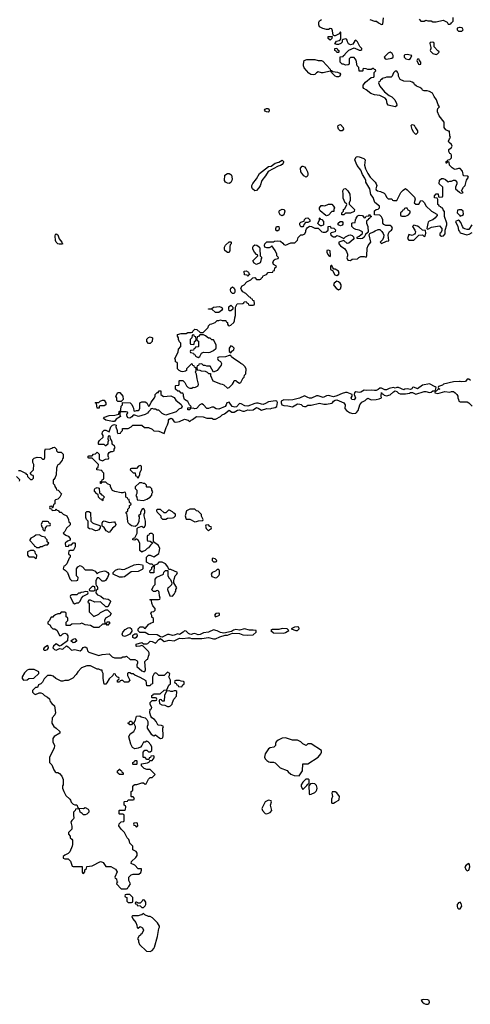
# Model space of a CAD drawing. Header units: inches. Extents: x 2386215 to 2556187, y 580866 to 760840.
# Tile 178 of 203: x 2474864 to 2480128, y 707604 to 719108. Entities that reach past the tile are written whole.
import ezdxf

# ---------------------------------------------------------------- set-up
doc = ezdxf.new("R2010")
doc.units = ezdxf.units.IN
doc.header["$MEASUREMENT"] = 0
for name, color, linetype in [('C4770', 7, 'Continuous'), ('C4771', 7, 'Continuous'), ('C4780', 7, 'Continuous'), ('C4781', 7, 'Continuous')]:
    doc.layers.add(name, color=color, linetype=linetype)

msp = doc.modelspace()

# ---------------------------------------------------------------- linework, layer by layer
at = {"layer": 'C4770', "color": 5, "elevation": 40}
for points in [[(2475449, 710000), (2475458, 709990), (2475466, 709966), (2475490, 709942), (2475510, 709934), (2475530, 709934), (2475542, 709902), (2475550, 709894), (2475610, 709892), (2475630, 709902), (2475664, 709884), (2475672, 709870), (2475670, 709848), (2475650, 709826), (2475630, 709818), (2475610, 709818), (2475595, 709835), (2475569, 709849), (2475562, 709882), (2475550, 709886), (2475518, 709882), (2475514, 709870), (2475494, 709850), (2475492, 709810), (2475497, 709783), (2475492, 709770), (2475472, 709750), (2475462, 709730), (2475473, 709687), (2475474, 709650), (2475434, 709610), (2475434, 709590), (2475454, 709570), (2475454, 709550), (2475473, 709533), (2475480, 709520), (2475482, 709470), (2475478, 709450), (2475450, 709386), (2475430, 709366), (2475390, 709346), (2475374, 709330), (2475374, 709310), (2475390, 709302), (2475430, 709302), (2475437, 709297), (2475456, 709276), (2475478, 709218), (2475490, 709214), (2475593, 709213), (2475594, 709150), (2475598, 709138), (2475610, 709134), (2475626, 709150), (2475627, 709173), (2475646, 709190), (2475647, 709213), (2475710, 709222), (2475810, 709271), (2475830, 709265), (2475839, 709259), (2475870, 709212), (2475930, 709212), (2475984, 709184), (2476002, 709150), (2475974, 709090), (2475978, 709078), (2475994, 709070), (2475998, 709038), (2476012, 709030), (2475998, 709022), (2475994, 709010), (2476050, 708954), (2476110, 708954), (2476122, 708958), (2476126, 708970), (2476140, 708980), (2476158, 709010), (2476138, 709050), (2476138, 709090), (2476165, 709115), (2476190, 709125), (2476256, 709124), (2476278, 709142), (2476288, 709170), (2476286, 709186), (2476250, 709188), (2476210, 709228), (2476168, 709250), (2476170, 709274), (2476220, 709320), (2476236, 709344), (2476238, 709370), (2476226, 709390), (2476186, 709410), (2476186, 709450), (2476150, 709486), (2476147, 709507), (2476138, 709530), (2476118, 709550), (2476088, 709610), (2476048, 709650), (2476022, 709690), (2476028, 709712), (2476050, 709734), (2476082, 709738), (2476086, 709750), (2476086, 709810), (2476082, 709822), (2476070, 709826), (2476030, 709826), (2476026, 709830), (2476026, 709870), (2476030, 709874), (2476090, 709874), (2476102, 709878), (2476106, 709910), (2476102, 709922), (2476086, 709930), (2476086, 709970), (2476090, 709974), (2476122, 709978), (2476130, 709994), (2476190, 709994), (2476202, 709998), (2476203, 710000)], [(2478508, 710000), (2478505, 709990), (2478505, 709965), (2478510, 709954), (2478530, 709952), (2478550, 709966), (2478594, 709990), (2478595, 710000)], [(2480000, 708793), (2479990, 708789), (2479981, 708779), (2479975, 708770), (2479974, 708750), (2479980, 708730), (2479990, 708720), (2480000, 708720)]]:
    msp.add_lwpolyline(points, dxfattribs=at)
for points in [[(2477770, 709988), (2477732, 709968), (2477694, 709890), (2477702, 709870), (2477730, 709832), (2477750, 709831), (2477790, 709846), (2477808, 709870), (2477795, 709930), (2477806, 709970), (2477802, 709982)], [(2476230, 709726), (2476198, 709722), (2476194, 709710), (2476198, 709698), (2476213, 709693), (2476230, 709674), (2476246, 709690), (2476242, 709722)], [(2476150, 708886), (2476110, 708886), (2476098, 708882), (2476094, 708870), (2476098, 708858), (2476114, 708850), (2476114, 708810), (2476130, 708794), (2476170, 708794), (2476182, 708798), (2476186, 708810), (2476186, 708850)], [(2476310, 708826), (2476298, 708822), (2476293, 708807), (2476270, 708786), (2476246, 708786), (2476246, 708790), (2476230, 708798), (2476222, 708798), (2476214, 708790), (2476218, 708778), (2476234, 708774), (2476238, 708758), (2476270, 708754), (2476290, 708734), (2476310, 708734), (2476330, 708754), (2476338, 708770), (2476336, 708796), (2476322, 708822)], [(2476310, 708666), (2476292, 708648), (2476273, 708647), (2476250, 708638), (2476182, 708638), (2476174, 708630), (2476184, 708604), (2476220, 708560), (2476234, 708530), (2476238, 708498), (2476250, 708494), (2476270, 708512), (2476297, 708497), (2476312, 708470), (2476290, 708426), (2476278, 708422), (2476274, 708410), (2476258, 708402), (2476244, 708376), (2476242, 708370), (2476252, 708352), (2476253, 708333), (2476264, 708304), (2476344, 708224), (2476390, 708222), (2476410, 708234), (2476430, 708254), (2476438, 708270), (2476475, 708395), (2476488, 708490), (2476496, 708504), (2476496, 708516), (2476475, 708555), (2476415, 708615), (2476390, 708628), (2476370, 708628), (2476328, 708648)], [(2479582, 707658), (2479564, 707656), (2479555, 707650), (2479568, 707630), (2479590, 707615), (2479610, 707605), (2479630, 707604), (2479645, 707610), (2479653, 707627), (2479646, 707650), (2479630, 707656)]]:
    msp.add_lwpolyline(points, close=True, dxfattribs=at)
at = {"layer": 'C4771', "color": 5, "elevation": 40}
for points in [[(2480000, 717369), (2479990, 717369), (2479950, 717358), (2479940, 717360), (2479916, 717376), (2479886, 717410), (2479882, 717442), (2479870, 717446), (2479858, 717442), (2479854, 717430), (2479846, 717430), (2479846, 717450), (2479862, 717458), (2479866, 717470), (2479890, 717474), (2479907, 717493), (2479907, 717527), (2479902, 717542), (2479890, 717546), (2479878, 717570), (2479878, 717590), (2479910, 717614), (2479918, 717630), (2479908, 717650), (2479878, 717678), (2479875, 717690), (2479885, 717715), (2479898, 717730), (2479889, 717750), (2479886, 717806), (2479874, 717806), (2479843, 717823), (2479822, 717850), (2479822, 717910), (2479764, 717984), (2479743, 718030), (2479743, 718050), (2479749, 718071), (2479768, 718090), (2479754, 718114), (2479735, 718170), (2479706, 718210), (2479688, 718248), (2479650, 718269), (2479624, 718276), (2479590, 718278), (2479570, 718286), (2479560, 718300), (2479537, 718317), (2479498, 718330), (2479478, 718350), (2479468, 718368), (2479450, 718378), (2479430, 718386), (2479350, 718388), (2479310, 718409), (2479288, 718450), (2479288, 718470), (2479276, 718496), (2479270, 718506), (2479250, 718506), (2479230, 718486), (2479214, 718450), (2479202, 718438), (2479150, 718438), (2479130, 718428), (2479098, 718422), (2479092, 718408), (2479078, 718402), (2479070, 718386), (2479058, 718382), (2479054, 718370), (2479072, 718330), (2479125, 718265), (2479181, 718221), (2479210, 718206), (2479246, 718170), (2479267, 718130), (2479271, 718109), (2479262, 718098), (2479249, 718089), (2479170, 718109), (2479155, 718130), (2479149, 718170), (2479133, 718193), (2479070, 718224), (2479009, 718229), (2478965, 718245), (2478910, 718289), (2478883, 718303), (2478876, 718316), (2478876, 718344), (2478903, 718377), (2478970, 718434), (2479002, 718438), (2479006, 718450), (2479006, 718490), (2479026, 718510), (2479022, 718522), (2479007, 718527), (2478998, 718538), (2478990, 718538), (2478970, 718526), (2478930, 718528), (2478910, 718535), (2478882, 718538), (2478874, 718530), (2478874, 718510), (2478870, 718506), (2478830, 718508), (2478826, 718550), (2478806, 718570), (2478796, 718636), (2478770, 718666), (2478730, 718666), (2478714, 718650), (2478714, 718590), (2478700, 718580), (2478670, 718578), (2478647, 718587), (2478630, 718588), (2478606, 718610), (2478607, 718673), (2478642, 718678), (2478646, 718690), (2478662, 718698), (2478666, 718710), (2478710, 718754), (2478770, 718778), (2478830, 718751), (2478850, 718752), (2478859, 718761), (2478862, 718770), (2478836, 718796), (2478810, 718848), (2478790, 718868), (2478780, 718860), (2478756, 718824), (2478730, 718816), (2478706, 718826), (2478693, 718850), (2478689, 718870), (2478680, 718880), (2478670, 718884), (2478643, 718877), (2478632, 718870), (2478630, 718846), (2478614, 718830), (2478590, 718818), (2478570, 718818), (2478547, 718827), (2478564, 718856), (2478596, 718864), (2478609, 718871), (2478616, 718884), (2478614, 718954), (2478610, 718966), (2478596, 718944), (2478550, 718919), (2478540, 718920), (2478527, 718927), (2478519, 718979), (2478510, 719002), (2478490, 719004), (2478470, 718994), (2478450, 718993), (2478404, 719004), (2478365, 719025), (2478358, 719050), (2478359, 719081), (2478366, 719094), (2478388, 719110)], [(2478954, 719110), (2479010, 719092), (2479032, 719092), (2479054, 719070), (2479090, 719052), (2479106, 719054), (2479114, 719130)], [(2479530, 719114), (2479550, 719092), (2479590, 719092), (2479610, 719102), (2479630, 719094), (2479670, 719094), (2479690, 719082), (2479730, 719082), (2479810, 719102), (2479858, 719078), (2479870, 719054), (2479890, 719054), (2479902, 719058), (2479907, 719073), (2479926, 719090), (2479928, 719132)], [(2480000, 719016), (2479974, 719010), (2479974, 718990), (2479990, 718974), (2480000, 718974)], [(2474850, 713842), (2474870, 713842), (2474934, 713810), (2474938, 713798), (2474953, 713793), (2474954, 713770), (2474970, 713754), (2474990, 713734), (2475010, 713734), (2475026, 713750), (2475026, 713770), (2475022, 713782), (2475007, 713787), (2474986, 713810), (2475026, 713850), (2475028, 713910), (2475016, 713936), (2475018, 713970), (2475035, 713985), (2475070, 713998), (2475110, 713994), (2475130, 713974), (2475150, 713974), (2475158, 713990), (2475158, 714070), (2475167, 714093), (2475210, 714092), (2475239, 714101), (2475250, 714111), (2475270, 714112), (2475294, 714090), (2475294, 714070), (2475310, 714054), (2475350, 714054), (2475374, 714030), (2475374, 713990), (2475364, 713976), (2475360, 713960), (2475324, 713916), (2475310, 713906), (2475302, 713890), (2475294, 713870), (2475291, 713790), (2475280, 713760), (2475264, 713736), (2475254, 713730), (2475254, 713690), (2475272, 713672), (2475273, 713653), (2475292, 713632), (2475294, 713614), (2475314, 713610), (2475352, 713570), (2475334, 713530), (2475310, 713506), (2475282, 713498), (2475274, 713490), (2475274, 713450), (2475258, 713442), (2475253, 713407), (2475246, 713406), (2475242, 713422), (2475230, 713426), (2475218, 713422), (2475214, 713410), (2475218, 713398), (2475234, 713394), (2475238, 713378), (2475250, 713374), (2475282, 713378), (2475290, 713394), (2475298, 713378), (2475313, 713373), (2475330, 713354), (2475350, 713354), (2475374, 713330), (2475413, 713313), (2475434, 713270), (2475438, 713238), (2475454, 713230), (2475453, 713207), (2475410, 713166), (2475393, 713127), (2475374, 713110), (2475404, 713084), (2475430, 713074), (2475453, 713047), (2475453, 713027), (2475424, 713016), (2475394, 712990), (2475398, 712958), (2475430, 712954), (2475447, 712973), (2475470, 712974), (2475490, 712994), (2475510, 712994), (2475514, 712990), (2475512, 712950), (2475494, 712910), (2475490, 712906), (2475450, 712906), (2475438, 712902), (2475434, 712870), (2475438, 712858), (2475454, 712850), (2475454, 712830), (2475444, 712816), (2475414, 712750), (2475390, 712726), (2475378, 712722), (2475374, 712690), (2475397, 712677), (2475422, 712650), (2475450, 712574), (2475473, 712553), (2475530, 712554), (2475542, 712558), (2475546, 712590), (2475526, 712610), (2475526, 712690), (2475543, 712717), (2475570, 712732), (2475597, 712717), (2475630, 712682), (2475710, 712682), (2475744, 712664), (2475770, 712634), (2475786, 712650), (2475803, 712657), (2475850, 712667), (2475870, 712666), (2475892, 712650), (2475905, 712630), (2475891, 712589), (2475866, 712554), (2475850, 712548), (2475829, 712549), (2475790, 712588), (2475770, 712586), (2475752, 712550), (2475753, 712513), (2475758, 712498), (2475771, 712491), (2475774, 712470), (2475774, 712450), (2475758, 712442), (2475754, 712410), (2475774, 712390), (2475812, 712372), (2475844, 712344), (2475897, 712337), (2475922, 712322), (2475925, 712310), (2475918, 712290), (2475892, 712248), (2475870, 712246), (2475810, 712308), (2475742, 712302), (2475690, 712326), (2475670, 712326), (2475664, 712316), (2475662, 712302), (2475674, 712290), (2475674, 712190), (2475730, 712134), (2475790, 712162), (2475810, 712182), (2475870, 712214), (2475890, 712214), (2475934, 712170), (2475917, 712143), (2475865, 712115), (2475854, 712090), (2475858, 712058), (2475870, 712054), (2475882, 712058), (2475887, 712073), (2475910, 712074), (2475914, 712070), (2475914, 712050), (2475898, 712042), (2475890, 712028), (2475882, 712042), (2475870, 712046), (2475830, 712046), (2475790, 712006), (2475730, 712008), (2475690, 712028), (2475630, 712038), (2475590, 712058), (2475570, 712048), (2475473, 712047), (2475452, 712028), (2475410, 712028), (2475406, 712030), (2475407, 712067), (2475426, 712090), (2475426, 712110), (2475422, 712122), (2475406, 712130), (2475406, 712170), (2475402, 712182), (2475390, 712186), (2475350, 712186), (2475333, 712167), (2475310, 712166), (2475284, 712156), (2475260, 712140), (2475250, 712128), (2475230, 712126), (2475210, 712086), (2475194, 712070), (2475194, 712050), (2475217, 712037), (2475232, 712012), (2475252, 711992), (2475274, 711990), (2475302, 711970), (2475330, 711914), (2475350, 711912), (2475370, 711932), (2475390, 711942), (2475410, 711934), (2475425, 711910), (2475422, 711850), (2475350, 711795), (2475330, 711788), (2475290, 711814), (2475261, 711790), (2475251, 711770), (2475270, 711751), (2475290, 711743), (2475330, 711761), (2475370, 711755), (2475410, 711791), (2475430, 711779), (2475470, 711742), (2475510, 711748), (2475570, 711733), (2475592, 711748), (2475607, 711773), (2475630, 711780), (2475647, 711770), (2475655, 711735), (2475670, 711718), (2475790, 711681), (2475829, 711691), (2475910, 711698), (2475945, 711665), (2475970, 711652), (2476050, 711652), (2476070, 711662), (2476096, 711664), (2476110, 711672), (2476153, 711633), (2476210, 711632), (2476237, 711617), (2476242, 711610), (2476242, 711590), (2476232, 711570), (2476234, 711550), (2476290, 711502), (2476310, 711492), (2476327, 711493), (2476335, 711510), (2476328, 711610), (2476350, 711634), (2476362, 711638), (2476368, 711672), (2476378, 711690), (2476378, 711710), (2476370, 711726), (2476306, 711790), (2476290, 711795), (2476267, 711787), (2476230, 711786), (2476226, 711790), (2476226, 711810), (2476290, 711831), (2476310, 711816), (2476350, 711816), (2476360, 711820), (2476390, 711845), (2476410, 711841), (2476450, 711822), (2476490, 711866), (2476510, 711878), (2476550, 711843), (2476610, 711857), (2476670, 711851), (2476730, 711881), (2476770, 711876), (2476830, 711887), (2476850, 711887), (2476870, 711879), (2476910, 711877), (2476990, 711879), (2477070, 711891), (2477130, 711875), (2477150, 711875), (2477202, 711898), (2477263, 711917), (2477290, 711918), (2477350, 711942), (2477430, 711935), (2477470, 711921), (2477530, 711915), (2477590, 711919), (2477628, 711950), (2477626, 711970), (2477590, 711977), (2477550, 711976), (2477490, 711989), (2477430, 711977), (2477390, 711984), (2477363, 711977), (2477340, 711960), (2477250, 711942), (2477210, 711949), (2477170, 711969), (2477130, 711979), (2477070, 711953), (2477010, 711945), (2476974, 711926), (2476950, 711921), (2476910, 711935), (2476888, 711932), (2476870, 711924), (2476850, 711929), (2476836, 711936), (2476810, 711962), (2476790, 711968), (2476772, 711950), (2476730, 711925), (2476710, 711934), (2476670, 711915), (2476650, 711912), (2476610, 711923), (2476590, 711923), (2476530, 711893), (2476510, 711897), (2476470, 711919), (2476370, 711924), (2476330, 711948), (2476268, 711948), (2476250, 711966), (2476248, 711992), (2476270, 712014), (2476310, 712014), (2476318, 711998), (2476330, 711994), (2476374, 712046), (2476390, 712052), (2476399, 712061), (2476426, 712070), (2476426, 712110), (2476408, 712128), (2476407, 712147), (2476398, 712170), (2476409, 712191), (2476430, 712194), (2476446, 712210), (2476446, 712230), (2476420, 712260), (2476408, 712290), (2476402, 712322), (2476386, 712330), (2476390, 712334), (2476487, 712333), (2476502, 712338), (2476506, 712350), (2476496, 712376), (2476495, 712415), (2476490, 712426), (2476478, 712438), (2476464, 712436), (2476450, 712428), (2476428, 712428), (2476408, 712448), (2476426, 712490), (2476446, 712510), (2476448, 712572), (2476467, 712593), (2476546, 712630), (2476548, 712652), (2476567, 712673), (2476594, 712674), (2476594, 712610), (2476610, 712582), (2476626, 712566), (2476642, 712530), (2476636, 712504), (2476610, 712478), (2476594, 712470), (2476592, 712450), (2476618, 712378), (2476650, 712374), (2476670, 712394), (2476682, 712418), (2476688, 712430), (2476688, 712452), (2476698, 712470), (2476666, 712530), (2476666, 712550), (2476668, 712572), (2476682, 712610), (2476698, 712630), (2476706, 712650), (2476630, 712686), (2476606, 712686), (2476596, 712716), (2476566, 712750), (2476530, 712768), (2476490, 712768), (2476470, 712748), (2476434, 712730), (2476433, 712647), (2476387, 712647), (2476386, 712670), (2476406, 712690), (2476407, 712713), (2476422, 712718), (2476426, 712730), (2476410, 712746), (2476390, 712746), (2476346, 712770), (2476346, 712830), (2476370, 712852), (2476390, 712852), (2476430, 712834), (2476450, 712842), (2476488, 712870), (2476495, 712885), (2476502, 712930), (2476485, 712965), (2476426, 713006), (2476426, 713090), (2476410, 713106), (2476390, 713106), (2476378, 713102), (2476373, 713087), (2476358, 713082), (2476354, 713070), (2476354, 713030), (2476358, 713018), (2476390, 713014), (2476414, 712994), (2476414, 712990), (2476392, 712968), (2476370, 712938), (2476352, 712928), (2476330, 712906), (2476304, 712896), (2476290, 712886), (2476268, 712908), (2476268, 712990), (2476250, 713026), (2476230, 713038), (2476222, 713038), (2476210, 713028), (2476186, 713030), (2476188, 713050), (2476210, 713054), (2476230, 713094), (2476235, 713110), (2476238, 713162), (2476247, 713173), (2476290, 713192), (2476310, 713174), (2476322, 713178), (2476335, 713205), (2476334, 713250), (2476318, 713310), (2476318, 713330), (2476326, 713350), (2476326, 713370), (2476318, 713390), (2476310, 713398), (2476290, 713386), (2476274, 713350), (2476274, 713330), (2476254, 713310), (2476258, 713298), (2476255, 713245), (2476237, 713203), (2476212, 713188), (2476191, 713189), (2476170, 713195), (2476150, 713210), (2476133, 713230), (2476126, 713246), (2476120, 713320), (2476116, 713336), (2476106, 713350), (2476126, 713370), (2476126, 713390), (2476146, 713410), (2476148, 713432), (2476162, 713438), (2476166, 713450), (2476148, 713468), (2476142, 713502), (2476127, 713507), (2476122, 713522), (2476106, 713530), (2476106, 713570), (2476102, 713582), (2476090, 713586), (2476070, 713578), (2476050, 713578), (2475975, 713595), (2475948, 713608), (2475926, 713650), (2475926, 713670), (2475890, 713686), (2475870, 713706), (2475830, 713706), (2475818, 713702), (2475813, 713687), (2475807, 713687), (2475807, 713713), (2475822, 713718), (2475827, 713733), (2475842, 713738), (2475846, 713750), (2475846, 713810), (2475826, 713830), (2475822, 713842), (2475767, 713847), (2475766, 713870), (2475782, 713878), (2475786, 713910), (2475710, 713986), (2475670, 713986), (2475666, 713990), (2475666, 714010), (2475670, 714014), (2475710, 714014), (2475728, 714032), (2475750, 714034), (2475770, 714054), (2475792, 714032), (2475794, 713970), (2475804, 713964), (2475830, 713954), (2475868, 713972), (2475902, 713978), (2475906, 713990), (2475898, 714010), (2475898, 714030), (2475908, 714050), (2475930, 714062), (2475950, 714062), (2475966, 714070), (2475968, 714092), (2475978, 714110), (2475970, 714126), (2475946, 714150), (2475946, 714170), (2475936, 714196), (2475926, 714210), (2475922, 714242), (2475910, 714246), (2475898, 714242), (2475894, 714210), (2475902, 714190), (2475894, 714170), (2475894, 714150), (2475872, 714128), (2475868, 714128), (2475850, 714146), (2475790, 714146), (2475786, 714150), (2475786, 714170), (2475798, 714190), (2475838, 714230), (2475838, 714250), (2475829, 714270), (2475830, 714292), (2475851, 714311), (2475871, 714311), (2475910, 714294), (2475929, 714350), (2475950, 714371), (2475970, 714379), (2475992, 714370), (2475986, 714350), (2476002, 714310), (2476002, 714290), (2476010, 714274), (2476042, 714278), (2476046, 714290), (2476066, 714310), (2476066, 714330), (2476130, 714332), (2476168, 714352), (2476186, 714370), (2476210, 714372), (2476290, 714371), (2476324, 714344), (2476370, 714342), (2476410, 714322), (2476430, 714305), (2476490, 714302), (2476550, 714274), (2476575, 714345), (2476590, 714374), (2476601, 714410), (2476601, 714430), (2476610, 714441), (2476630, 714451), (2476646, 714446), (2476670, 714411), (2476690, 714406), (2476730, 714415), (2476790, 714441), (2476834, 714430), (2476850, 714414), (2476866, 714430), (2476883, 714437), (2476930, 714471), (2477007, 714467), (2477052, 714452), (2477110, 714451), (2477130, 714442), (2477150, 714442), (2477210, 714472), (2477228, 714490), (2477256, 714504), (2477310, 714545), (2477343, 714523), (2477370, 714521), (2477410, 714546), (2477429, 714551), (2477470, 714536), (2477490, 714536), (2477530, 714551), (2477547, 714547), (2477590, 714551), (2477630, 714578), (2477650, 714571), (2477690, 714546), (2477750, 714566), (2477790, 714562), (2477809, 714571), (2477850, 714575), (2477869, 714590), (2477874, 714634), (2477869, 714649), (2477853, 714653), (2477770, 714645), (2477737, 714623), (2477710, 714612), (2477690, 714615), (2477650, 714629), (2477630, 714629), (2477610, 714625), (2477530, 714592), (2477496, 714596), (2477450, 714621), (2477430, 714624), (2477395, 714585), (2477378, 714582), (2477347, 714587), (2477310, 714638), (2477282, 714630), (2477278, 714610), (2477265, 714590), (2477190, 714557), (2477161, 714561), (2477130, 714579), (2477110, 714579), (2477070, 714565), (2477050, 714567), (2477010, 714609), (2476990, 714618), (2476970, 714608), (2476930, 714564), (2476910, 714562), (2476890, 714569), (2476854, 714566), (2476852, 714550), (2476829, 714550), (2476830, 714574), (2476862, 714578), (2476866, 714590), (2476847, 714607), (2476830, 714646), (2476788, 714670), (2476778, 714710), (2476778, 714730), (2476770, 714746), (2476750, 714746), (2476730, 714766), (2476710, 714766), (2476686, 714790), (2476686, 714830), (2476690, 714834), (2476722, 714838), (2476726, 714850), (2476726, 714890), (2476730, 714894), (2476771, 714891), (2476792, 714870), (2476812, 714832), (2476834, 714810), (2476850, 714802), (2476876, 714804), (2476890, 714814), (2476910, 714812), (2476948, 714832), (2476954, 714850), (2476938, 714910), (2476930, 714966), (2476918, 714990), (2476926, 715010), (2476926, 715030), (2476922, 715042), (2476906, 715050), (2476902, 715062), (2476887, 715067), (2476882, 715082), (2476870, 715086), (2476832, 715048), (2476813, 715027), (2476812, 715008), (2476800, 715000), (2476770, 714995), (2476750, 714998), (2476726, 715010), (2476706, 715030), (2476706, 715090), (2476702, 715102), (2476686, 715110), (2476686, 715130), (2476678, 715150), (2476716, 715224), (2476720, 715260), (2476746, 715290), (2476746, 715330), (2476730, 715346), (2476718, 715370), (2476718, 715390), (2476708, 715410), (2476706, 715430), (2476750, 715442), (2476810, 715442), (2476830, 715452), (2476867, 715453), (2476882, 715458), (2476886, 715470), (2476910, 715492), (2476934, 715490), (2476973, 715453), (2477007, 715453), (2477066, 715510), (2477068, 715530), (2477090, 715552), (2477107, 715553), (2477146, 715570), (2477170, 715594), (2477190, 715594), (2477210, 715602), (2477230, 715594), (2477273, 715593), (2477278, 715578), (2477292, 715572), (2477292, 715550), (2477300, 715540), (2477310, 715532), (2477330, 715538), (2477364, 715570), (2477373, 715590), (2477376, 715624), (2477386, 715650), (2477386, 715750), (2477406, 715790), (2477470, 715794), (2477482, 715798), (2477487, 715813), (2477510, 715814), (2477518, 715798), (2477533, 715793), (2477538, 715778), (2477550, 715774), (2477590, 715774), (2477602, 715778), (2477606, 715790), (2477602, 715822), (2477587, 715827), (2477582, 715842), (2477567, 715847), (2477562, 715862), (2477547, 715867), (2477506, 715910), (2477469, 715929), (2477455, 715950), (2477449, 715971), (2477463, 715997), (2477486, 716010), (2477516, 716044), (2477566, 716070), (2477587, 716093), (2477610, 716094), (2477630, 716074), (2477670, 716074), (2477682, 716078), (2477687, 716093), (2477702, 716098), (2477710, 716114), (2477746, 716130), (2477767, 716153), (2477822, 716158), (2477827, 716173), (2477842, 716178), (2477846, 716210), (2477862, 716218), (2477866, 716230), (2477830, 716246), (2477823, 716277), (2477836, 716304), (2477850, 716312), (2477882, 716318), (2477886, 716330), (2477868, 716348), (2477868, 716370), (2477848, 716410), (2477810, 716466), (2477794, 716450), (2477777, 716443), (2477750, 716442), (2477728, 716450), (2477722, 716470), (2477729, 716490), (2477750, 716511), (2477830, 716512), (2477841, 716519), (2477870, 716523), (2477910, 716521), (2477938, 716498), (2477950, 716482), (2477970, 716472), (2478030, 716502), (2478078, 716502), (2478110, 716534), (2478118, 716562), (2478136, 716584), (2478150, 716594), (2478170, 716594), (2478195, 716605), (2478207, 716633), (2478207, 716647), (2478215, 716665), (2478223, 716677), (2478250, 716694), (2478272, 716692), (2478310, 716672), (2478350, 716674), (2478394, 716630), (2478410, 716625), (2478435, 716625), (2478446, 716630), (2478466, 716650), (2478467, 716693), (2478490, 716694), (2478498, 716678), (2478532, 716672), (2478552, 716652), (2478551, 716629), (2478504, 716616), (2478494, 716610), (2478498, 716590), (2478530, 716571), (2478550, 716571), (2478570, 716585), (2478598, 716578), (2478650, 716551), (2478669, 716571), (2478710, 716591), (2478730, 716596), (2478747, 716587), (2478765, 716570), (2478766, 716550), (2478761, 716539), (2478710, 716499), (2478690, 716495), (2478650, 716528), (2478592, 716508), (2478591, 716490), (2478610, 716465), (2478662, 716430), (2478680, 716400), (2478692, 716368), (2478692, 716350), (2478685, 716325), (2478698, 716298), (2478730, 716294), (2478748, 716312), (2478810, 716314), (2478826, 716330), (2478850, 716342), (2478890, 716342), (2478910, 716334), (2478918, 716350), (2478923, 716437), (2478935, 716470), (2478968, 716510), (2478945, 716595), (2478955, 716610), (2478999, 716630), (2479017, 716643), (2479050, 716658), (2479070, 716658), (2479095, 716635), (2479111, 716611), (2479119, 716590), (2479115, 716565), (2479104, 716536), (2479074, 716510), (2479090, 716494), (2479150, 716522), (2479175, 716525), (2479178, 716530), (2479169, 716590), (2479172, 716610), (2479185, 716635), (2479209, 716650), (2479221, 716670), (2479210, 716689), (2479190, 716704), (2479143, 716703), (2479116, 716716), (2479106, 716730), (2479106, 716770), (2479098, 716790), (2479090, 716806), (2479070, 716826), (2479007, 716827), (2479007, 716873), (2479028, 716892), (2479050, 716894), (2479066, 716910), (2479066, 716930), (2479014, 716974), (2478994, 717030), (2478966, 717066), (2478954, 717130), (2478909, 717209), (2478909, 717230), (2478897, 717257), (2478870, 717298), (2478849, 717350), (2478806, 717406), (2478793, 717430), (2478781, 717470), (2478795, 717505), (2478810, 717511), (2478830, 717506), (2478886, 717486), (2478895, 717475), (2478898, 717470), (2478891, 717410), (2478904, 717364), (2478931, 717310), (2478958, 717270), (2479018, 717210), (2479030, 717192), (2479036, 717170), (2479026, 717130), (2479030, 717122), (2479042, 717110), (2479080, 717100), (2479121, 717081), (2479132, 717070), (2479150, 717034), (2479170, 717014), (2479210, 717014), (2479218, 716998), (2479230, 716994), (2479270, 716994), (2479318, 717090), (2479343, 717117), (2479370, 717134), (2479390, 717122), (2479475, 717035), (2479485, 717010), (2479474, 716970), (2479490, 716954), (2479527, 716953), (2479550, 716994), (2479570, 716992), (2479592, 716970), (2479610, 716934), (2479674, 716870), (2479737, 716837), (2479742, 716830), (2479740, 716820), (2479714, 716790), (2479690, 716769), (2479646, 716754), (2479637, 716743), (2479630, 716726), (2479622, 716670), (2479624, 716664), (2479630, 716662), (2479676, 716684), (2479770, 716701), (2479795, 716670), (2479795, 716645), (2479782, 716618), (2479772, 716610), (2479772, 716590), (2479790, 716578), (2479816, 716584), (2479833, 716607), (2479835, 716650), (2479852, 716710), (2479853, 716730), (2479828, 716810), (2479827, 716867), (2479810, 716886), (2479806, 716906), (2479786, 716910), (2479782, 716922), (2479766, 716930), (2479762, 716942), (2479747, 716947), (2479747, 717007), (2479742, 717022), (2479710, 717026), (2479708, 717030), (2479709, 717051), (2479730, 717074), (2479753, 717073), (2479758, 717038), (2479770, 717034), (2479802, 717038), (2479806, 717050), (2479806, 717150), (2479766, 717190), (2479768, 717232), (2479790, 717252), (2479810, 717252), (2479840, 717240), (2479870, 717214), (2479890, 717222), (2479910, 717222), (2479930, 717232), (2479952, 717232), (2479972, 717210), (2479971, 717189), (2479954, 717150), (2479954, 717130), (2480000, 717093)], [(2480000, 716887), (2479993, 716887), (2479978, 716882), (2479974, 716850), (2480000, 716824)], [(2480000, 716757), (2479990, 716766), (2479954, 716750), (2479984, 716690), (2479991, 716650), (2480000, 716635)], [(2480000, 714881), (2479930, 714877), (2479814, 714850), (2479802, 714838), (2479758, 714822), (2479754, 714810), (2479758, 714798), (2479772, 714790), (2479750, 714786), (2479730, 714766), (2479718, 714762), (2479714, 714750), (2479750, 714741), (2479830, 714765), (2479890, 714756), (2479910, 714765), (2479930, 714762), (2479952, 714750), (2479972, 714730), (2479982, 714710), (2479982, 714690), (2479992, 714670), (2479994, 714650), (2480000, 714647)], [(2474862, 713718), (2474866, 713730), (2474826, 713770)], [(2476203, 710000), (2476206, 710010), (2476190, 710026), (2476170, 710026), (2476166, 710030), (2476166, 710090), (2476182, 710098), (2476186, 710110), (2476186, 710150), (2476196, 710164), (2476209, 710171), (2476233, 710173), (2476290, 710192), (2476312, 710192), (2476330, 710174), (2476342, 710178), (2476370, 710234), (2476390, 710252), (2476410, 710254), (2476446, 710290), (2476390, 710346), (2476350, 710348), (2476318, 710358), (2476286, 710390), (2476287, 710413), (2476356, 710424), (2476382, 710438), (2476386, 710454), (2476410, 710454), (2476436, 710484), (2476436, 710496), (2476430, 710506), (2476398, 710502), (2476393, 710487), (2476378, 710482), (2476374, 710466), (2476350, 710466), (2476330, 710486), (2476310, 710486), (2476306, 710490), (2476306, 710550), (2476327, 710573), (2476350, 710574), (2476370, 710554), (2476390, 710554), (2476406, 710570), (2476407, 710607), (2476396, 710636), (2476366, 710670), (2476350, 710678), (2476330, 710666), (2476310, 710666), (2476290, 710626), (2476274, 710610), (2476250, 710598), (2476210, 710588), (2476183, 710603), (2476163, 710643), (2476138, 710730), (2476156, 710764), (2476198, 710790), (2476218, 710830), (2476218, 710850), (2476202, 710882), (2476190, 710886), (2476178, 710882), (2476172, 710868), (2476150, 710868), (2476142, 710882), (2476128, 710890), (2476142, 710898), (2476150, 710912), (2476172, 710912), (2476178, 710898), (2476190, 710894), (2476202, 710898), (2476216, 710924), (2476230, 710972), (2476267, 710973), (2476284, 710964), (2476330, 710951), (2476351, 710931), (2476362, 710910), (2476362, 710870), (2476352, 710850), (2476352, 710830), (2476400, 710760), (2476430, 710742), (2476450, 710751), (2476490, 710721), (2476510, 710711), (2476530, 710712), (2476537, 710723), (2476540, 710740), (2476538, 710830), (2476546, 710850), (2476520, 710860), (2476485, 710865), (2476478, 710870), (2476458, 710910), (2476438, 710930), (2476409, 710949), (2476395, 710970), (2476384, 711010), (2476389, 711051), (2476402, 711058), (2476406, 711070), (2476388, 711108), (2476388, 711130), (2476410, 711154), (2476450, 711154), (2476462, 711158), (2476466, 711170), (2476462, 711182), (2476450, 711186), (2476410, 711186), (2476406, 711190), (2476406, 711210), (2476422, 711218), (2476426, 711230), (2476507, 711233), (2476550, 711274), (2476582, 711278), (2476608, 711332), (2476626, 711350), (2476626, 711390), (2476616, 711416), (2476606, 711430), (2476616, 711444), (2476618, 711470), (2476590, 711486), (2476550, 711446), (2476490, 711446), (2476466, 711470), (2476450, 711478), (2476434, 711470), (2476414, 711430), (2476414, 711350), (2476398, 711342), (2476390, 711326), (2476350, 711326), (2476342, 711382), (2476270, 711422), (2476208, 711448), (2476190, 711466), (2476170, 711466), (2476150, 711478), (2476130, 711478), (2476122, 711470), (2476124, 711444), (2476152, 711390), (2476130, 711368), (2476090, 711368), (2476070, 711386), (2476050, 711386), (2476038, 711382), (2476030, 711366), (2476007, 711367), (2476006, 711390), (2476022, 711398), (2476026, 711410), (2476022, 711422), (2476007, 711427), (2475987, 711447), (2475982, 711462), (2475970, 711466), (2475958, 711462), (2475953, 711447), (2475910, 711406), (2475882, 711358), (2475870, 711346), (2475850, 711346), (2475838, 711410), (2475838, 711470), (2475826, 711494), (2475826, 711506), (2475814, 711506), (2475790, 711518), (2475770, 711518), (2475690, 711558), (2475650, 711558), (2475586, 711534), (2475542, 711490), (2475524, 711456), (2475484, 711416), (2475430, 711386), (2475390, 711386), (2475370, 711378), (2475350, 711378), (2475286, 711410), (2475256, 711436), (2475230, 711446), (2475190, 711446), (2475152, 711408), (2475131, 711369), (2475110, 711348), (2475085, 711335), (2475073, 711307), (2475050, 711306), (2475014, 711270), (2475014, 711250), (2475034, 711230), (2475050, 711222), (2475090, 711242), (2475110, 711242), (2475130, 711234), (2475154, 711210), (2475191, 711191), (2475211, 711171), (2475222, 711142), (2475238, 711118), (2475272, 711090), (2475281, 711010), (2475275, 710985), (2475245, 710950), (2475241, 710890), (2475262, 710850), (2475292, 710830), (2475333, 710793), (2475334, 710770), (2475266, 710734), (2475252, 710710), (2475252, 710670), (2475271, 710629), (2475265, 710595), (2475212, 710490), (2475212, 710430), (2475240, 710400), (2475264, 710344), (2475280, 710320), (2475290, 710312), (2475310, 710312), (2475330, 710302), (2475358, 710270), (2475372, 710230), (2475371, 710170), (2475365, 710155), (2475365, 710130), (2475378, 710090), (2475405, 710045), (2475449, 710000)], [(2478595, 710000), (2478599, 710030), (2478570, 710075), (2478550, 710088), (2478514, 710086), (2478512, 710070), (2478518, 710030), (2478508, 710000)]]:
    msp.add_lwpolyline(points, dxfattribs=at)
for points in [[(2478490, 718868), (2478466, 718890), (2478466, 718910), (2478513, 718913), (2478512, 718888)], [(2479690, 718846), (2479658, 718842), (2479654, 718830), (2479665, 718785), (2479666, 718770), (2479658, 718750), (2479662, 718742), (2479690, 718712), (2479730, 718702), (2479746, 718710), (2479766, 718730), (2479762, 718742), (2479750, 718746), (2479706, 718790), (2479706, 718830), (2479702, 718842)], [(2478570, 718726), (2478562, 718742), (2478546, 718750), (2478547, 718773), (2478570, 718774), (2478578, 718758), (2478594, 718750), (2478594, 718730), (2478590, 718726)], [(2479190, 718728), (2479170, 718718), (2479122, 718670), (2479132, 718652), (2479150, 718647), (2479210, 718658), (2479228, 718670), (2479228, 718690), (2479215, 718715)], [(2479390, 718702), (2479364, 718696), (2479354, 718690), (2479354, 718670), (2479374, 718650), (2479410, 718645), (2479430, 718654), (2479446, 718690)], [(2478494, 718514), (2478506, 718514), (2478522, 718502), (2478577, 718497), (2478604, 718484), (2478612, 718470), (2478602, 718450), (2478590, 718442), (2478570, 718439), (2478550, 718449), (2478506, 718490), (2478502, 718502), (2478490, 718506), (2478408, 718488), (2478390, 718488), (2478350, 718498), (2478330, 718488), (2478310, 718466), (2478298, 718462), (2478266, 718466), (2478242, 718482), (2478187, 718547), (2478179, 718570), (2478179, 718590), (2478189, 718630), (2478218, 718642), (2478310, 718643), (2478352, 718632), (2478390, 718631), (2478405, 718625), (2478492, 718530)], [(2479530, 718646), (2479510, 718646), (2479502, 718630), (2479523, 718590), (2479530, 718585), (2479550, 718587), (2479552, 718610), (2479533, 718630)], [(2477770, 718028), (2477746, 718030), (2477730, 718038), (2477722, 718050), (2477730, 718062), (2477746, 718070), (2477770, 718072), (2477778, 718050), (2477774, 718030)], [(2478630, 717809), (2478608, 717810), (2478589, 717830), (2478582, 717858), (2478586, 717870), (2478600, 717880), (2478610, 717882), (2478642, 717850), (2478645, 717830)], [(2479490, 717768), (2479468, 717790), (2479450, 717826), (2479438, 717870), (2479450, 717882), (2479474, 717874), (2479486, 717846), (2479511, 717810), (2479512, 717788)], [(2477610, 717109), (2477585, 717130), (2477576, 717150), (2477576, 717170), (2477587, 717193), (2477632, 717248), (2477667, 717313), (2477769, 717391), (2477802, 717398), (2477849, 717431), (2477890, 717445), (2477930, 717465), (2477938, 717458), (2477945, 717450), (2477944, 717444), (2477941, 717430), (2477930, 717415), (2477910, 717404), (2477882, 717398), (2477767, 717333), (2477736, 717284), (2477691, 717230), (2477673, 717167), (2477658, 717142), (2477630, 717114)], [(2477310, 717196), (2477290, 717197), (2477269, 717209), (2477257, 717230), (2477259, 717290), (2477290, 717311), (2477310, 717311), (2477330, 717301), (2477337, 717290), (2477347, 717250), (2477344, 717230), (2477330, 717205)], [(2478210, 717269), (2478182, 717282), (2478149, 717329), (2478146, 717374), (2478164, 717396), (2478170, 717398), (2478191, 717390), (2478206, 717370), (2478225, 717330), (2478231, 717310), (2478231, 717290), (2478224, 717276)], [(2478627, 716827), (2478626, 716850), (2478646, 716870), (2478646, 716890), (2478662, 716898), (2478686, 716950), (2478682, 716962), (2478668, 716968), (2478643, 717023), (2478644, 717070), (2478639, 717110), (2478649, 717131), (2478670, 717136), (2478696, 717110), (2478719, 717070), (2478726, 717014), (2478725, 716995), (2478712, 716970), (2478713, 716953), (2478774, 716890), (2478771, 716869), (2478730, 716846), (2478670, 716846), (2478650, 716828)], [(2477930, 716815), (2477907, 716827), (2477894, 716850), (2477894, 716870), (2477901, 716879), (2477930, 716895), (2477952, 716890), (2477961, 716870), (2477950, 716828)], [(2478450, 716818), (2478440, 716820), (2478376, 716876), (2478368, 716890), (2478368, 716910), (2478384, 716936), (2478410, 716938), (2478430, 716932), (2478470, 716952), (2478510, 716952), (2478531, 716931), (2478542, 716910), (2478534, 716890), (2478533, 716867), (2478510, 716866), (2478470, 716826)], [(2479390, 716906), (2479370, 716906), (2479358, 716902), (2479353, 716887), (2479338, 716882), (2479333, 716867), (2479314, 716850), (2479314, 716830), (2479318, 716818), (2479330, 716814), (2479370, 716814), (2479390, 716822), (2479406, 716830), (2479426, 716850), (2479426, 716870), (2479402, 716882)], [(2478150, 716686), (2478138, 716710), (2478138, 716730), (2478150, 716742), (2478170, 716752), (2478186, 716754), (2478190, 716774), (2478206, 716790), (2478230, 716794), (2478254, 716770), (2478254, 716750), (2478230, 716738), (2478202, 716738), (2478184, 716716), (2478180, 716700), (2478170, 716688)], [(2478390, 716698), (2478380, 716700), (2478367, 716707), (2478348, 716728), (2478366, 716770), (2478366, 716790), (2478370, 716794), (2478378, 716778), (2478393, 716773), (2478414, 716750), (2478414, 716710), (2478410, 716706)], [(2478610, 716698), (2478586, 716710), (2478586, 716730), (2478608, 716752), (2478632, 716752), (2478640, 716740), (2478640, 716720), (2478630, 716706)], [(2478850, 716549), (2478806, 716550), (2478807, 716567), (2478830, 716578), (2478869, 716610), (2478868, 716630), (2478830, 716649), (2478790, 716658), (2478766, 716670), (2478746, 716690), (2478746, 716730), (2478750, 716734), (2478782, 716738), (2478786, 716770), (2478795, 716790), (2478809, 716811), (2478820, 716820), (2478830, 716825), (2478870, 716822), (2478890, 716794), (2478902, 716798), (2478910, 716814), (2478942, 716818), (2478950, 716834), (2478958, 716818), (2478974, 716810), (2478958, 716802), (2478950, 716786), (2478938, 716782), (2478934, 716770), (2478918, 716762), (2478914, 716750), (2478914, 716730), (2478931, 716691), (2478935, 716625), (2478902, 716598), (2478890, 716569), (2478870, 716553)], [(2477870, 716638), (2477858, 716650), (2477858, 716670), (2477866, 716690), (2477892, 716690), (2477896, 716670), (2477890, 716648)], [(2479470, 716708), (2479452, 716690), (2479481, 716650), (2479487, 716630), (2479485, 716615), (2479478, 716602), (2479450, 716588), (2479410, 716598), (2479394, 716550), (2479410, 716534), (2479470, 716534), (2479528, 716592), (2479570, 716594), (2479590, 716574), (2479602, 716578), (2479607, 716613), (2479606, 716646), (2479570, 716648), (2479530, 716684), (2479510, 716695)], [(2475356, 716484), (2475325, 716485), (2475310, 716490), (2475290, 716509), (2475282, 716530), (2475277, 716583), (2475281, 716599), (2475290, 716606), (2475310, 716596), (2475327, 716547), (2475355, 716510), (2475359, 716499), (2475370, 716489)], [(2477290, 716388), (2477262, 716410), (2477255, 716430), (2477255, 716450), (2477270, 716474), (2477310, 716514), (2477330, 716514), (2477334, 716510), (2477334, 716490), (2477324, 716476), (2477320, 716460), (2477318, 716410), (2477310, 716388)], [(2477630, 716248), (2477603, 716263), (2477588, 716290), (2477646, 716350), (2477642, 716362), (2477630, 716366), (2477606, 716390), (2477588, 716428), (2477588, 716450), (2477595, 716465), (2477610, 716476), (2477634, 716474), (2477665, 716450), (2477671, 716430), (2477674, 716350), (2477692, 716330), (2477684, 716316), (2477682, 716290), (2477673, 716267)], [(2478470, 716414), (2478454, 716410), (2478452, 716390), (2478464, 716364), (2478474, 716350), (2478490, 716342), (2478495, 716350), (2478490, 716406)], [(2477530, 716106), (2477522, 716122), (2477490, 716126), (2477486, 716170), (2477510, 716172), (2477538, 716158), (2477542, 716142), (2477554, 716130), (2477538, 716122)], [(2478510, 716238), (2478502, 716238), (2478494, 716230), (2478494, 716190), (2478518, 716178), (2478547, 716127), (2478570, 716118), (2478589, 716131), (2478596, 716144), (2478590, 716168), (2478550, 716193), (2478535, 716195), (2478518, 716218)], [(2478568, 716052), (2478538, 716030), (2478531, 716010), (2478537, 715997), (2478562, 715970), (2478590, 715952), (2478610, 715962), (2478621, 715990), (2478621, 716010), (2478609, 716030), (2478590, 716047)], [(2477350, 715908), (2477329, 715930), (2477325, 715950), (2477329, 715970), (2477350, 715985), (2477371, 715971), (2477378, 715950), (2477377, 715923), (2477370, 715908)], [(2477150, 715686), (2477110, 715726), (2477070, 715726), (2477068, 715730), (2477110, 715734), (2477129, 715751), (2477197, 715757), (2477224, 715744), (2477232, 715730), (2477222, 715710), (2477190, 715688)], [(2477310, 715706), (2477306, 715730), (2477308, 715752), (2477330, 715772), (2477354, 715750), (2477353, 715727), (2477330, 715706)], [(2476370, 715326), (2476348, 715350), (2476350, 715374), (2476370, 715394), (2476390, 715402), (2476414, 715390), (2476412, 715348), (2476390, 715326)], [(2476890, 715426), (2476878, 715422), (2476874, 715390), (2476854, 715370), (2476854, 715330), (2476858, 715318), (2476890, 715314), (2476902, 715318), (2476906, 715350), (2476922, 715358), (2476926, 715370), (2476922, 715402), (2476907, 715407), (2476902, 715422)], [(2477010, 715426), (2476970, 715426), (2476953, 715407), (2476938, 715402), (2476934, 715370), (2476938, 715358), (2476952, 715352), (2476954, 715290), (2476950, 715286), (2476918, 715282), (2476914, 715270), (2476898, 715262), (2476893, 715247), (2476858, 715242), (2476854, 715230), (2476858, 715218), (2476893, 715213), (2476898, 715198), (2476913, 715193), (2476918, 715178), (2476950, 715162), (2476970, 715174), (2476988, 715212), (2477010, 715222), (2477070, 715218), (2477090, 715222), (2477130, 715242), (2477155, 715265), (2477158, 715270), (2477158, 715310), (2477130, 715366), (2477108, 715368), (2477090, 715386), (2477070, 715386), (2477036, 715416)], [(2477330, 715298), (2477312, 715270), (2477313, 715233), (2477330, 715214), (2477343, 715237), (2477366, 715250), (2477368, 715270), (2477350, 715288)], [(2477330, 715186), (2477310, 715186), (2477267, 715167), (2477190, 715166), (2477178, 715162), (2477174, 715150), (2477182, 715130), (2477210, 715114), (2477222, 715090), (2477218, 715070), (2477170, 715009), (2477130, 714988), (2477090, 715058), (2477050, 715058), (2477030, 715066), (2477010, 715066), (2476990, 715086), (2476958, 715082), (2476953, 715067), (2476938, 715062), (2476934, 715050), (2476938, 715018), (2476970, 715014), (2476985, 715005), (2477030, 715002), (2477054, 714990), (2477070, 714974), (2477093, 714973), (2477094, 714950), (2477122, 714890), (2477210, 714852), (2477230, 714851), (2477250, 714842), (2477290, 714802), (2477310, 714812), (2477349, 714850), (2477362, 714870), (2477370, 714894), (2477390, 714892), (2477400, 714880), (2477430, 714862), (2477446, 714870), (2477476, 714924), (2477486, 714930), (2477490, 714954), (2477506, 714970), (2477508, 715030), (2477495, 715055), (2477470, 715078), (2477446, 715090), (2477428, 715108), (2477362, 715150), (2477338, 715170)], [(2479650, 714853), (2479570, 714839), (2479510, 714795), (2479470, 714815), (2479454, 714810), (2479445, 714795), (2479431, 714789), (2479390, 714796), (2479362, 714790), (2479350, 714782), (2479290, 714809), (2479270, 714809), (2479250, 714802), (2479230, 714809), (2479181, 714799), (2479150, 714784), (2479130, 714782), (2479090, 714804), (2479070, 714801), (2479053, 714787), (2479030, 714777), (2479010, 714775), (2478970, 714781), (2478910, 714774), (2478890, 714781), (2478850, 714756), (2478830, 714753), (2478790, 714761), (2478776, 714750), (2478771, 714730), (2478785, 714690), (2478770, 714668), (2478746, 714670), (2478740, 714680), (2478738, 714690), (2478748, 714710), (2478748, 714730), (2478690, 714753), (2478670, 714753), (2478630, 714741), (2478570, 714713), (2478530, 714702), (2478470, 714717), (2478450, 714713), (2478410, 714694), (2478350, 714713), (2478330, 714713), (2478273, 714687), (2478250, 714687), (2478230, 714693), (2478190, 714715), (2478134, 714686), (2478055, 714665), (2478010, 714661), (2477950, 714666), (2477918, 714650), (2477919, 714630), (2477926, 714610), (2477950, 714599), (2477998, 714598), (2478050, 714586), (2478110, 714621), (2478137, 714617), (2478151, 714611), (2478170, 714591), (2478190, 714587), (2478206, 714590), (2478230, 714605), (2478270, 714603), (2478366, 714626), (2478417, 714617), (2478450, 714616), (2478510, 714627), (2478518, 714630), (2478530, 714652), (2478550, 714662), (2478570, 714665), (2478625, 714645), (2478651, 714630), (2478665, 714610), (2478664, 714564), (2478680, 714540), (2478717, 714517), (2478750, 714506), (2478790, 714512), (2478800, 714520), (2478819, 714541), (2478838, 714610), (2478862, 714638), (2478900, 714660), (2478920, 714680), (2478930, 714685), (2478970, 714668), (2479030, 714670), (2479063, 714677), (2479089, 714690), (2479085, 714710), (2479090, 714751), (2479098, 714738), (2479110, 714734), (2479111, 714731), (2479122, 714722), (2479150, 714715), (2479190, 714724), (2479230, 714761), (2479250, 714772), (2479270, 714765), (2479290, 714743), (2479310, 714738), (2479370, 714736), (2479417, 714743), (2479430, 714751), (2479451, 714751), (2479490, 714732), (2479590, 714763), (2479610, 714765), (2479650, 714752), (2479670, 714758), (2479690, 714771), (2479708, 714772), (2479722, 714778), (2479728, 714810), (2479719, 714819)], [(2475790, 714568), (2475768, 714570), (2475762, 714622), (2475746, 714630), (2475750, 714634), (2475790, 714634), (2475806, 714650), (2475830, 714662), (2475850, 714662), (2475872, 714632), (2475872, 714608), (2475850, 714598), (2475802, 714598), (2475794, 714590), (2475794, 714570)], [(2476544, 714704), (2476630, 714712), (2476670, 714694), (2476690, 714662), (2476751, 714611), (2476762, 714590), (2476752, 714570), (2476724, 714556), (2476692, 714528), (2476570, 714489), (2476550, 714494), (2476528, 714508), (2476490, 714546), (2476470, 714546), (2476450, 714558), (2476430, 714558), (2476410, 714566), (2476398, 714562), (2476394, 714550), (2476370, 714528), (2476358, 714510), (2476330, 714494), (2476253, 714473), (2476210, 714489), (2476190, 714489), (2476174, 714466), (2476150, 714452), (2476130, 714458), (2476118, 714470), (2476114, 714490), (2476116, 714504), (2476126, 714510), (2476122, 714522), (2476107, 714527), (2476050, 714526), (2476038, 714522), (2476034, 714510), (2476034, 714490), (2476042, 714470), (2475990, 714441), (2475970, 714415), (2475947, 714413), (2475870, 714430), (2475844, 714450), (2475856, 714464), (2475910, 714485), (2475974, 714486), (2476022, 714498), (2476026, 714530), (2476042, 714538), (2476046, 714550), (2476048, 714592), (2476066, 714610), (2476066, 714634), (2476153, 714633), (2476173, 714613), (2476184, 714584), (2476194, 714570), (2476198, 714538), (2476210, 714534), (2476230, 714542), (2476250, 714542), (2476258, 714550), (2476268, 714570), (2476266, 714630), (2476290, 714642), (2476330, 714645), (2476351, 714631), (2476370, 714594), (2476382, 714598), (2476400, 714640), (2476438, 714690), (2476446, 714710), (2476446, 714730), (2476470, 714752), (2476486, 714754), (2476486, 714766), (2476493, 714773), (2476513, 714773), (2476514, 714730)], [(2476010, 714646), (2476000, 714660), (2475998, 714690), (2475988, 714710), (2476010, 714754), (2476033, 714753), (2476071, 714710), (2476074, 714670), (2476050, 714646)], [(2476270, 713898), (2476254, 713890), (2476230, 713866), (2476170, 713866), (2476158, 713862), (2476154, 713850), (2476190, 713814), (2476213, 713813), (2476218, 713778), (2476233, 713773), (2476238, 713758), (2476250, 713754), (2476266, 713790), (2476266, 713810), (2476278, 713842), (2476286, 713850), (2476286, 713890)], [(2475830, 713486), (2475822, 713502), (2475810, 713506), (2475786, 713530), (2475782, 713562), (2475767, 713567), (2475740, 713600), (2475740, 713620), (2475747, 713633), (2475760, 713640), (2475770, 713642), (2475793, 713633), (2475798, 713578), (2475810, 713574), (2475818, 713558), (2475830, 713554), (2475854, 713530), (2475834, 713510), (2475834, 713490)], [(2476290, 713698), (2476264, 713696), (2476214, 713650), (2476214, 713630), (2476234, 713610), (2476233, 713573), (2476222, 713550), (2476234, 713530), (2476238, 713498), (2476310, 713492), (2476350, 713507), (2476388, 713530), (2476407, 713553), (2476408, 713570), (2476418, 713590), (2476408, 713610), (2476407, 713627), (2476387, 713647), (2476350, 713646), (2476346, 713650), (2476346, 713670), (2476327, 713687), (2476310, 713688)], [(2475750, 713137), (2475710, 713155), (2475680, 713160), (2475666, 713170), (2475666, 713250), (2475646, 713270), (2475638, 713290), (2475638, 713350), (2475650, 713362), (2475670, 713362), (2475692, 713352), (2475694, 713250), (2475714, 713230), (2475730, 713222), (2475800, 713200), (2475805, 713190), (2475805, 713170), (2475790, 713149), (2475770, 713139)], [(2476510, 713386), (2476470, 713386), (2476464, 713376), (2476462, 713370), (2476470, 713354), (2476513, 713313), (2476514, 713290), (2476533, 713273), (2476570, 713272), (2476590, 713285), (2476650, 713286), (2476666, 713290), (2476686, 713310), (2476686, 713330), (2476663, 713343), (2476650, 713358), (2476616, 713376), (2476604, 713376), (2476570, 713348), (2476550, 713346)], [(2476852, 713388), (2476812, 713368), (2476798, 713310), (2476804, 713284), (2476810, 713274), (2476851, 713271), (2476910, 713242), (2476930, 713245), (2476953, 713253), (2477002, 713258), (2477006, 713270), (2476988, 713308), (2476987, 713327), (2476968, 713348), (2476950, 713366), (2476930, 713368), (2476910, 713388)], [(2475190, 713246), (2475130, 713246), (2475122, 713230), (2475114, 713210), (2475124, 713184), (2475134, 713170), (2475134, 713150), (2475150, 713134), (2475162, 713138), (2475166, 713170), (2475187, 713193), (2475222, 713198), (2475226, 713210), (2475222, 713222), (2475207, 713227), (2475202, 713242)], [(2475910, 713235), (2475962, 713242), (2475970, 713241), (2475981, 713230), (2475986, 713210), (2475978, 713190), (2475950, 713168), (2475930, 713138), (2475910, 713118), (2475876, 713136), (2475850, 713175), (2475826, 713190), (2475827, 713227), (2475835, 713245), (2475850, 713251)], [(2477070, 713206), (2477038, 713202), (2477034, 713190), (2477044, 713164), (2477070, 713134), (2477087, 713153), (2477102, 713158), (2477106, 713170), (2477102, 713182), (2477087, 713187)], [(2475090, 713088), (2475053, 713087), (2475032, 713068), (2474994, 713050), (2474982, 713030), (2474984, 713024), (2475034, 712970), (2475038, 712958), (2475050, 712954), (2475062, 712942), (2475090, 712942), (2475108, 712952), (2475127, 712953), (2475138, 712962), (2475170, 712974), (2475190, 712974), (2475206, 712990), (2475187, 713007), (2475186, 713030), (2475166, 713050), (2475162, 713062), (2475128, 713068)], [(2475030, 712906), (2474990, 712906), (2474954, 712890), (2474954, 712850), (2474970, 712834), (2475030, 712834), (2475050, 712814), (2475062, 712818), (2475066, 712850), (2475047, 712867), (2475046, 712890)], [(2476067, 712593), (2476030, 712596), (2475958, 712630), (2475958, 712650), (2475985, 712675), (2476010, 712687), (2476030, 712691), (2476070, 712685), (2476092, 712688), (2476203, 712737), (2476250, 712747), (2476298, 712738), (2476302, 712730), (2476302, 712690), (2476296, 712684), (2476250, 712659), (2476165, 712655), (2476090, 712599)], [(2477122, 712818), (2477114, 712810), (2477114, 712790), (2477130, 712774), (2477150, 712774), (2477162, 712778), (2477166, 712790), (2477146, 712810)], [(2477190, 712686), (2477170, 712686), (2477150, 712666), (2477114, 712650), (2477102, 712630), (2477110, 712602), (2477150, 712585), (2477166, 712590), (2477190, 712614), (2477198, 712630), (2477198, 712670)], [(2475730, 712486), (2475710, 712486), (2475674, 712450), (2475678, 712438), (2475690, 712434), (2475730, 712434), (2475742, 712438), (2475746, 712450), (2475742, 712482)], [(2475630, 712426), (2475610, 712418), (2475584, 712416), (2475570, 712406), (2475550, 712406), (2475532, 712388), (2475473, 712387), (2475458, 712382), (2475454, 712370), (2475490, 712294), (2475510, 712282), (2475530, 712294), (2475550, 712294), (2475570, 712314), (2475586, 712350), (2475607, 712373), (2475662, 712398), (2475666, 712410), (2475662, 712422)], [(2477190, 712175), (2477154, 712170), (2477138, 712150), (2477150, 712132), (2477190, 712145), (2477198, 712150), (2477198, 712170)], [(2476090, 711902), (2476070, 711909), (2476062, 711930), (2476069, 711950), (2476097, 711983), (2476130, 712001), (2476150, 712005), (2476172, 711990), (2476176, 711964), (2476151, 711929), (2476110, 711909)], [(2476210, 711877), (2476184, 711890), (2476184, 711916), (2476208, 711932), (2476232, 711932), (2476238, 711910), (2476226, 711890)], [(2477930, 711993), (2477890, 711984), (2477816, 711984), (2477798, 711970), (2477830, 711943), (2477950, 711939), (2477970, 711947), (2478008, 711970), (2477989, 711989)], [(2478110, 712013), (2478074, 712010), (2478034, 711990), (2478090, 711971), (2478110, 711972), (2478128, 711990), (2478126, 712010)], [(2475190, 711798), (2475152, 711770), (2475144, 711756), (2475143, 711750), (2475150, 711741), (2475170, 711741), (2475188, 711750), (2475202, 711770), (2475198, 711790)], [(2475490, 711829), (2475462, 711850), (2475489, 711871), (2475510, 711876), (2475531, 711850), (2475510, 711833)], [(2474970, 711515), (2474950, 711508), (2474922, 711478), (2474892, 711430), (2474892, 711410), (2474910, 711392), (2474950, 711394), (2474970, 711412), (2475030, 711414), (2475086, 711470), (2475086, 711490), (2475034, 711514)], [(2476730, 711386), (2476690, 711386), (2476678, 711382), (2476674, 711370), (2476678, 711358), (2476693, 711353), (2476698, 711338), (2476713, 711333), (2476718, 711318), (2476750, 711314), (2476762, 711318), (2476767, 711333), (2476786, 711350), (2476786, 711370), (2476776, 711376), (2476750, 711378)], [(2476690, 711266), (2476670, 711266), (2476650, 711258), (2476630, 711258), (2476610, 711266), (2476578, 711262), (2476554, 711210), (2476553, 711147), (2476530, 711146), (2476522, 711162), (2476510, 711166), (2476498, 711162), (2476494, 711150), (2476498, 711118), (2476524, 711104), (2476560, 711100), (2476590, 711082), (2476610, 711082), (2476626, 711090), (2476646, 711110), (2476648, 711132), (2476666, 711170), (2476696, 711204), (2476698, 711258)], [(2477970, 710719), (2477930, 710713), (2477882, 710690), (2477862, 710670), (2477852, 710650), (2477852, 710628), (2477834, 710610), (2477790, 710602), (2477771, 710589), (2477754, 710566), (2477731, 710530), (2477726, 710510), (2477725, 710490), (2477731, 710470), (2477751, 710451), (2477775, 710435), (2477791, 710431), (2477831, 710431), (2477850, 710425), (2477906, 710366), (2477990, 710334), (2478000, 710320), (2478031, 710291), (2478070, 710278), (2478130, 710272), (2478168, 710330), (2478170, 710414), (2478230, 710412), (2478350, 710491), (2478382, 710530), (2478389, 710550), (2478388, 710570), (2478270, 710649), (2478230, 710648), (2478210, 710628), (2478170, 710648), (2478148, 710670), (2478110, 710689), (2478050, 710689)], [(2476190, 710406), (2476186, 710410), (2476186, 710430), (2476202, 710438), (2476210, 710454), (2476230, 710454), (2476234, 710450), (2476234, 710410), (2476230, 710406)], [(2476070, 710288), (2476028, 710288), (2476022, 710302), (2476007, 710307), (2476006, 710330), (2476022, 710338), (2476027, 710353), (2476033, 710353), (2476038, 710338), (2476054, 710330), (2476058, 710318), (2476074, 710310), (2476074, 710290)], [(2478236, 710236), (2478206, 710234), (2478170, 710198), (2478151, 710170), (2478152, 710150), (2478170, 710114), (2478220, 710160), (2478230, 710174), (2478242, 710178), (2478247, 710193), (2478247, 710227)], [(2478290, 710184), (2478262, 710178), (2478242, 710158), (2478246, 710066), (2478250, 710054), (2478270, 710058), (2478310, 710078), (2478327, 710093), (2478335, 710110), (2478338, 710130), (2478330, 710162), (2478310, 710179)]]:
    msp.add_lwpolyline(points, close=True, dxfattribs=at)
at = {"layer": 'C4780', "color": 5, "elevation": 40}
msp.add_lwpolyline([(2480110, 709248), (2480078, 709230), (2480066, 709210), (2480077, 709177), (2480090, 709162), (2480110, 709172), (2480124, 709210), (2480119, 709239)], close=True, dxfattribs=at)
msp.add_lwpolyline([(2480000, 708720), (2480010, 708719), (2480028, 708750), (2480023, 708783), (2480010, 708797), (2480000, 708793)], dxfattribs=at)
at = {"layer": 'C4781', "color": 5, "elevation": 40}
for points in [[(2480000, 718974), (2480030, 718974), (2480046, 718990), (2480034, 719014), (2480010, 719018), (2480000, 719016)], [(2480000, 717093), (2480010, 717085), (2480030, 717082), (2480046, 717090), (2480026, 717110), (2480048, 717150), (2480069, 717171), (2480085, 717235), (2480106, 717270), (2480098, 717278), (2480050, 717282), (2480037, 717337), (2480010, 717369), (2480000, 717369)], [(2480000, 716824), (2480010, 716814), (2480030, 716822), (2480047, 716833), (2480046, 716870), (2480027, 716887), (2480000, 716887)], [(2480145, 716710), (2480110, 716658), (2480090, 716655), (2480064, 716664), (2480050, 716674), (2480037, 716690), (2480019, 716739), (2480000, 716757)], [(2480000, 716635), (2480010, 716618), (2480086, 716594), (2480116, 716604), (2480150, 716622)], [(2480130, 714894), (2480110, 714909), (2480090, 714909), (2480070, 714882), (2480030, 714877), (2480010, 714881), (2480000, 714881)], [(2480000, 714647), (2480010, 714642), (2480090, 714642), (2480111, 714631), (2480150, 714594)]]:
    msp.add_lwpolyline(points, dxfattribs=at)

doc.saveas('drawing.dxf')
